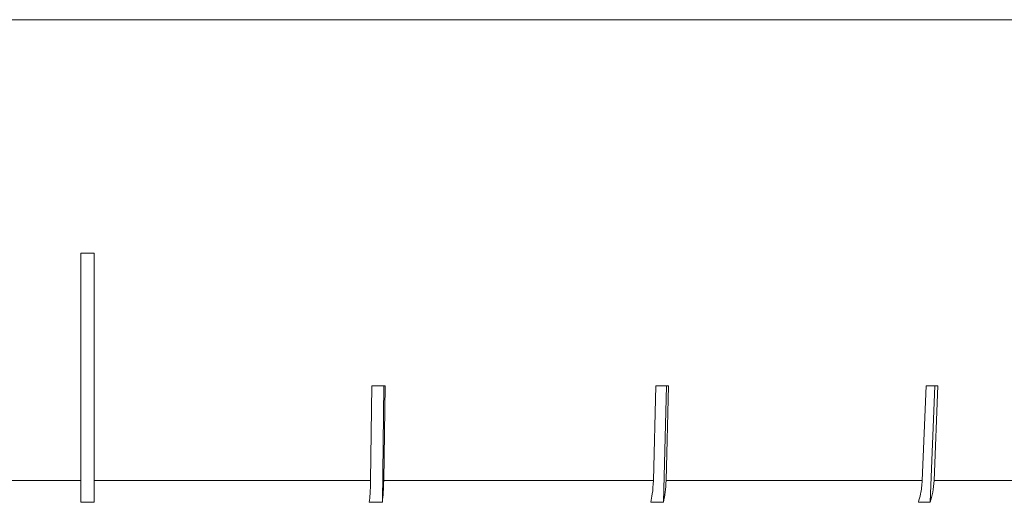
# Model space of a CAD drawing. Header units: inches. Extents: x -4.1 to 22.6, y -10.2 to 17.8.
# Tile 116 of 142: x 19.915 to 20.656, y -0.93 to -0.567. Entities that reach past the tile are written whole.
import ezdxf

# ---------------------------------------------------------------- set-up
doc = ezdxf.new("R2010")
doc.units = ezdxf.units.IN
doc.header["$MEASUREMENT"] = 0

msp = doc.modelspace()

# ---------------------------------------------------------------- linework, layer by layer
at = {"color": 7, "linetype": 'Continuous', "lineweight": 15}
for p, q in [((19.96616, -0.56712), (18.49816, -0.56712)), ((21.43416, -0.56712), (19.96616, -0.56712)), ((19.96116, -0.74288), (19.96116, -0.91382)), ((19.97116, -0.91382), (19.97116, -0.74288)), ((20.18003, -0.8425), (20.17906, -0.91382)), ((20.18792, -0.93019), (20.18912, -0.8425)), ((20.18893, -0.91382), (20.18991, -0.8425)), ((20.39363, -0.8425), (20.3917, -0.91382)), ((20.39922, -0.93019), (20.4016, -0.8425)), ((20.40122, -0.91382), (20.40314, -0.8425)), ((20.59671, -0.8425), (20.59388, -0.91382)), ((20.59986, -0.93019), (20.60334, -0.8425)), ((20.60279, -0.91382), (20.60562, -0.8425)), ((19.75327, -0.91382), (19.96116, -0.91382)), ((19.97116, -0.91382), (20.17906, -0.91382)), ((20.18893, -0.91382), (20.3917, -0.91382)), ((20.40122, -0.91382), (20.59388, -0.91382)), ((20.60279, -0.91382), (20.78059, -0.91382)), ((19.97116, -0.93019), (19.96116, -0.93019)), ((20.18792, -0.93019), (20.17805, -0.93019)), ((20.39922, -0.93019), (20.38971, -0.93019)), ((20.59986, -0.93019), (20.59095, -0.93019))]:
    msp.add_line(p, q, dxfattribs=at)
for centre, major_axis, ratio, start_param, end_param in [((19.96616, -0.6188), (1.41825, 0), 0.087491, 4.708863, 4.715914), ((19.96448, -0.71918), (1.40946, -0.01944), 0.086398, 4.867117, 4.874212), ((19.96283, -0.71918), (1.40946, -0.03837), 0.083147, 5.025273, 5.032368), ((19.96127, -0.71918), (1.40946, -0.05633), 0.077831, 5.183203, 5.190298)]:
    msp.add_ellipse(centre, major_axis=major_axis, ratio=ratio, start_param=start_param, end_param=end_param, dxfattribs=at)
for points, knots in [([(19.96116, -0.91382), (19.96116, -0.91391), (19.96116, -0.91746), (19.96116, -0.92312), (19.96116, -0.92816), (19.96116, -0.93004), (19.96116, -0.93019)], [0, 0, 0, 0, 0.015192, 0.600801, 0.967318, 1, 1, 1, 1]), ([(19.97116, -0.93019), (19.97116, -0.93004), (19.97116, -0.92714), (19.97116, -0.92174), (19.97116, -0.91606), (19.97116, -0.91382)], [0, 0, 0, 0, 0.032685, 0.618346, 1, 1, 1, 1]), ([(20.17906, -0.91382), (20.17896, -0.91729), (20.1788, -0.92321), (20.17827, -0.92814), (20.17805, -0.93019)], [0, 0, 0, 0, 0.585345, 1, 1, 1, 1]), ([(20.18792, -0.93019), (20.18818, -0.92771), (20.18871, -0.92272), (20.18886, -0.9168), (20.18893, -0.91382)], [0, 0, 0, 0, 0.4969276, 1, 1, 1, 1]), ([(20.3917, -0.91382), (20.39152, -0.91729), (20.3912, -0.92321), (20.39015, -0.92814), (20.38971, -0.93019)], [0, 0, 0, 0, 0.585345, 1, 1, 1, 1]), ([(20.39922, -0.93019), (20.39974, -0.92771), (20.40077, -0.92272), (20.40107, -0.9168), (20.40122, -0.91382)], [0, 0, 0, 0, 0.496901, 1, 1, 1, 1]), ([(20.59388, -0.91382), (20.5936, -0.91729), (20.59313, -0.92321), (20.59159, -0.92814), (20.59095, -0.93019)], [0, 0, 0, 0, 0.585345, 1, 1, 1, 1]), ([(20.59986, -0.93019), (20.60061, -0.92771), (20.60213, -0.92272), (20.60257, -0.9168), (20.60279, -0.91382)], [0, 0, 0, 0, 0.4968541, 1, 1, 1, 1])]:
    msp.add_open_spline(points, degree=3, knots=knots, dxfattribs=at)

doc.saveas('drawing.dxf')
